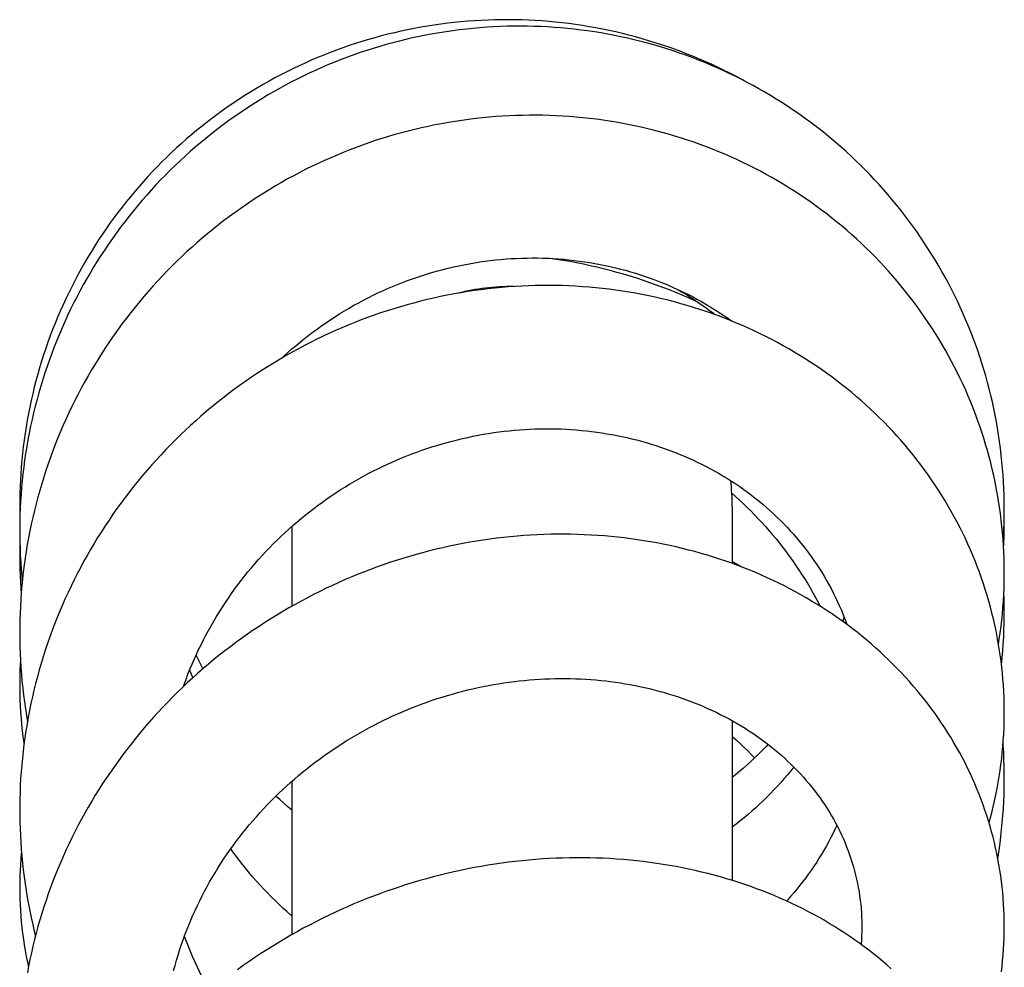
# Model space of a CAD drawing. Header units: millimetres. Extents: x 259 to 1803, y -542 to 1902.
# Tile 97 of 127: x 381 to 419, y 1865 to 1902. Entities that reach past the tile are written whole.
import ezdxf

# ---------------------------------------------------------------- set-up
doc = ezdxf.new("R2010")
doc.units = ezdxf.units.MM
doc.header["$LTSCALE"] = 30.734
doc.layers.get('0').update_dxf_attribs({"linetype": 'CONTINUOUS'})

msp = doc.modelspace()

# ---------------------------------------------------------------- linework, layer by layer
at = {"color": 7, "linetype": 'CONTINUOUS'}
for p, q in [((408.186, 1883.048), (408.186, 1880.865)), ((391.186, 1882.292), (391.186, 1879.209)), ((412.502, 1878.79), (412.446, 1878.626)), ((408.186, 1874.795), (408.186, 1868.628)), ((391.186, 1872.452), (391.186, 1866.534))]:
    msp.add_line(p, q, dxfattribs=at)
for points in [[(408.652, 1899.492), (408.581, 1899.532), (408.349, 1899.656), (408.115, 1899.777), (407.88, 1899.895), (407.644, 1900.009), (407.406, 1900.12), (407.167, 1900.228), (406.927, 1900.332), (406.686, 1900.433), (406.443, 1900.53), (406.199, 1900.624), (405.954, 1900.715), (405.707, 1900.803), (405.459, 1900.887), (405.209, 1900.968), (404.958, 1901.045), (404.706, 1901.119), (404.453, 1901.19), (404.199, 1901.257), (403.944, 1901.321), (403.688, 1901.381), (403.432, 1901.437), (403.175, 1901.49), (402.917, 1901.54), (402.659, 1901.586), (402.401, 1901.628), (402.142, 1901.667), (401.883, 1901.702), (401.624, 1901.733), (401.365, 1901.761), (401.105, 1901.785), (400.846, 1901.806), (400.586, 1901.823), (400.326, 1901.836), (400.065, 1901.846), (399.805, 1901.853), (399.544, 1901.855), (399.282, 1901.855), (399.021, 1901.85), (398.76, 1901.842), (398.498, 1901.83), (398.237, 1901.815), (397.976, 1901.796), (397.716, 1901.774), (397.455, 1901.748), (397.196, 1901.718), (396.936, 1901.685), (396.678, 1901.648), (396.42, 1901.608), (396.163, 1901.564), (395.907, 1901.517), (395.652, 1901.466), (395.398, 1901.412), (395.145, 1901.354), (394.893, 1901.293), (394.642, 1901.229), (394.392, 1901.16), (394.142, 1901.089), (393.894, 1901.014), (393.646, 1900.935), (393.399, 1900.853), (393.153, 1900.767), (392.908, 1900.678), (392.664, 1900.586), (392.422, 1900.49), (392.181, 1900.391), (391.941, 1900.288), (391.703, 1900.183), (391.466, 1900.074), (391.231, 1899.961), (390.997, 1899.846), (390.766, 1899.727), (390.536, 1899.606), (390.308, 1899.481), (390.083, 1899.354), (389.859, 1899.223), (389.637, 1899.089), (389.417, 1898.953), (389.2, 1898.813), (388.984, 1898.67), (388.77, 1898.525), (388.557, 1898.376), (388.347, 1898.224), (388.139, 1898.069), (387.932, 1897.911), (387.728, 1897.75), (387.526, 1897.586), (387.326, 1897.419), (387.128, 1897.25), (386.933, 1897.078), (386.74, 1896.903), (386.55, 1896.725), (386.362, 1896.545), (386.177, 1896.363), (385.994, 1896.178), (385.814, 1895.991), (385.637, 1895.801), (385.463, 1895.609), (385.292, 1895.416), (385.124, 1895.22), (384.958, 1895.021), (384.795, 1894.821), (384.635, 1894.618), (384.478, 1894.412), (384.323, 1894.205), (384.171, 1893.995), (384.022, 1893.782), (383.875, 1893.568), (383.732, 1893.351), (383.591, 1893.132), (383.454, 1892.911), (383.319, 1892.688), (383.188, 1892.463), (383.059, 1892.237), (382.934, 1892.009), (382.812, 1891.779), (382.694, 1891.548), (382.578, 1891.315), (382.466, 1891.081), (382.358, 1890.845), (382.252, 1890.609), (382.15, 1890.371), (382.052, 1890.131), (381.957, 1889.891), (381.865, 1889.649), (381.776, 1889.406), (381.691, 1889.161), (381.609, 1888.915), (381.53, 1888.668), (381.455, 1888.419), (381.383, 1888.169), (381.315, 1887.918), (381.25, 1887.666), (381.188, 1887.413), (381.13, 1887.159), (381.076, 1886.904), (381.025, 1886.649), (380.977, 1886.392), (380.933, 1886.136), (380.893, 1885.878), (380.856, 1885.621), (380.823, 1885.363), (380.793, 1885.105), (380.767, 1884.847), (380.745, 1884.588), (380.726, 1884.33), (380.712, 1884.089)], [(418.686, 1882.972), (418.684, 1883.24), (418.678, 1883.499), (418.669, 1883.758), (418.656, 1884.016), (418.64, 1884.275), (418.62, 1884.534), (418.596, 1884.793), (418.569, 1885.051), (418.539, 1885.31), (418.504, 1885.567), (418.466, 1885.825), (418.425, 1886.081), (418.38, 1886.337), (418.331, 1886.592), (418.279, 1886.847), (418.224, 1887.1), (418.165, 1887.353), (418.102, 1887.604), (418.037, 1887.854), (417.967, 1888.103), (417.895, 1888.35), (417.819, 1888.596), (417.74, 1888.841), (417.658, 1889.084), (417.572, 1889.326), (417.482, 1889.567), (417.39, 1889.807), (417.294, 1890.045), (417.194, 1890.283), (417.091, 1890.52), (416.985, 1890.755), (416.875, 1890.989), (416.762, 1891.222), (416.645, 1891.454), (416.526, 1891.684), (416.402, 1891.912), (416.276, 1892.139), (416.147, 1892.364), (416.014, 1892.588), (415.878, 1892.809), (415.74, 1893.029), (415.598, 1893.246), (415.453, 1893.462), (415.306, 1893.675), (415.156, 1893.886), (415.002, 1894.095), (414.847, 1894.301), (414.688, 1894.505), (414.527, 1894.706), (414.363, 1894.905), (414.197, 1895.102), (414.028, 1895.296), (413.856, 1895.487), (413.682, 1895.677), (413.505, 1895.863), (413.326, 1896.047), (413.144, 1896.229), (412.959, 1896.409), (412.771, 1896.586), (412.58, 1896.761), (412.387, 1896.934), (412.191, 1897.104), (411.993, 1897.271), (411.792, 1897.436), (411.589, 1897.598), (411.383, 1897.758), (411.175, 1897.914), (410.965, 1898.068), (410.753, 1898.219), (410.539, 1898.366), (410.323, 1898.511), (410.105, 1898.653), (409.885, 1898.791), (409.663, 1898.927), (409.44, 1899.059), (409.215, 1899.188), (408.988, 1899.314), (408.761, 1899.436), (408.531, 1899.555), (408.301, 1899.671), (408.069, 1899.783), (407.835, 1899.892), (407.6, 1899.998), (407.364, 1900.101), (407.126, 1900.201), (406.886, 1900.297), (406.644, 1900.39), (406.4, 1900.48), (406.155, 1900.567), (405.909, 1900.65), (405.661, 1900.73), (405.411, 1900.807), (405.161, 1900.88), (404.909, 1900.95), (404.656, 1901.017), (404.403, 1901.08), (404.148, 1901.139), (403.892, 1901.195), (403.636, 1901.248), (403.379, 1901.297), (403.122, 1901.342), (402.864, 1901.384), (402.606, 1901.422), (402.348, 1901.456), (402.089, 1901.487), (401.831, 1901.515), (401.572, 1901.538), (401.313, 1901.558), (401.054, 1901.575), (400.794, 1901.588), (400.535, 1901.597), (400.275, 1901.603), (400.015, 1901.605), (399.755, 1901.604), (399.494, 1901.599), (399.233, 1901.59), (398.972, 1901.578), (398.711, 1901.562), (398.45, 1901.543), (398.188, 1901.52), (397.927, 1901.493), (397.666, 1901.463), (397.405, 1901.429), (397.144, 1901.391), (396.884, 1901.35), (396.625, 1901.305), (396.366, 1901.257), (396.108, 1901.205), (395.851, 1901.15), (395.594, 1901.091), (395.339, 1901.029), (395.084, 1900.963), (394.831, 1900.894), (394.579, 1900.822), (394.328, 1900.746), (394.079, 1900.667), (393.831, 1900.584), (393.584, 1900.498), (393.338, 1900.409), (393.094, 1900.316), (392.851, 1900.22), (392.609, 1900.12), (392.368, 1900.017), (392.128, 1899.911), (391.889, 1899.801), (391.651, 1899.688), (391.415, 1899.571), (391.18, 1899.451), (390.946, 1899.327), (390.714, 1899.201), (390.483, 1899.071), (390.254, 1898.938), (390.027, 1898.801), (389.802, 1898.662), (389.578, 1898.519), (389.357, 1898.374), (389.137, 1898.225), (388.92, 1898.074), (388.705, 1897.919), (388.492, 1897.762), (388.281, 1897.602), (388.073, 1897.44), (387.867, 1897.275), (387.664, 1897.107), (387.463, 1896.936), (387.265, 1896.763), (387.069, 1896.587), (386.875, 1896.408), (386.684, 1896.227), (386.495, 1896.043), (386.309, 1895.856), (386.125, 1895.667), (385.943, 1895.475), (385.764, 1895.28), (385.587, 1895.083), (385.413, 1894.883), (385.242, 1894.68), (385.073, 1894.475), (384.906, 1894.268), (384.743, 1894.058), (384.582, 1893.846), (384.424, 1893.631), (384.269, 1893.415), (384.116, 1893.196), (383.967, 1892.975), (383.821, 1892.753), (383.678, 1892.528), (383.538, 1892.302), (383.402, 1892.074), (383.268, 1891.845), (383.138, 1891.614), (383.011, 1891.382), (382.888, 1891.148), (382.768, 1890.912), (382.651, 1890.676), (382.537, 1890.438), (382.427, 1890.198), (382.32, 1889.956), (382.216, 1889.713)], [(418.686, 1880.51), (418.685, 1880.556), (418.683, 1880.804), (418.677, 1881.052), (418.667, 1881.3), (418.654, 1881.549), (418.638, 1881.797), (418.617, 1882.045), (418.594, 1882.293), (418.566, 1882.541), (418.535, 1882.788), (418.501, 1883.035), (418.463, 1883.281), (418.422, 1883.527), (418.377, 1883.772), (418.328, 1884.017), (418.276, 1884.26), (418.221, 1884.503), (418.162, 1884.744), (418.1, 1884.985), (418.034, 1885.224), (417.965, 1885.462), (417.893, 1885.699), (417.818, 1885.934), (417.739, 1886.169), (417.657, 1886.402), (417.571, 1886.633), (417.482, 1886.864), (417.39, 1887.093), (417.295, 1887.321), (417.196, 1887.548), (417.093, 1887.774), (416.988, 1887.999), (416.879, 1888.222), (416.766, 1888.445), (416.651, 1888.666), (416.532, 1888.885), (416.41, 1889.103), (416.284, 1889.32), (416.156, 1889.534), (416.024, 1889.747), (415.889, 1889.958), (415.752, 1890.168), (415.611, 1890.375), (415.467, 1890.58), (415.321, 1890.784), (415.172, 1890.985), (415.02, 1891.183), (414.865, 1891.38), (414.707, 1891.574), (414.547, 1891.766), (414.385, 1891.955), (414.22, 1892.142), (414.052, 1892.326), (413.882, 1892.508), (413.709, 1892.687), (413.534, 1892.864), (413.355, 1893.039), (413.174, 1893.212), (412.99, 1893.382), (412.804, 1893.551), (412.615, 1893.716), (412.423, 1893.88), (412.228, 1894.041), (412.031, 1894.199), (411.832, 1894.355), (411.63, 1894.508), (411.426, 1894.658), (411.219, 1894.806), (411.01, 1894.951), (410.799, 1895.093), (410.587, 1895.232), (410.372, 1895.369), (410.155, 1895.502), (409.936, 1895.632), (409.716, 1895.759), (409.493, 1895.883), (409.27, 1896.004), (409.044, 1896.122), (408.818, 1896.236), (408.59, 1896.347), (408.36, 1896.455), (408.129, 1896.56), (407.896, 1896.662), (407.662, 1896.76), (407.425, 1896.855), (407.188, 1896.947), (406.949, 1897.036), (406.708, 1897.122), (406.465, 1897.205), (406.221, 1897.284), (405.976, 1897.36), (405.729, 1897.433), (405.481, 1897.502), (405.231, 1897.568), (404.98, 1897.631), (404.728, 1897.691), (404.475, 1897.747), (404.221, 1897.799), (403.967, 1897.849), (403.711, 1897.894), (403.455, 1897.936), (403.198, 1897.975), (402.941, 1898.01), (402.683, 1898.042), (402.425, 1898.07), (402.166, 1898.094), (401.908, 1898.115), (401.649, 1898.133), (401.391, 1898.147), (401.132, 1898.157), (400.874, 1898.164), (400.615, 1898.167), (400.356, 1898.167), (400.097, 1898.163), (399.837, 1898.156), (399.577, 1898.145), (399.317, 1898.131), (399.056, 1898.113), (398.795, 1898.091), (398.534, 1898.066), (398.272, 1898.038), (398.011, 1898.005), (397.75, 1897.97), (397.49, 1897.93), (397.229, 1897.887), (396.969, 1897.841), (396.71, 1897.791), (396.451, 1897.737), (396.193, 1897.68), (395.935, 1897.62), (395.678, 1897.556), (395.423, 1897.489), (395.168, 1897.418), (394.914, 1897.344), (394.662, 1897.266), (394.411, 1897.186), (394.162, 1897.102), (393.913, 1897.014), (393.666, 1896.924), (393.421, 1896.83), (393.176, 1896.733), (392.933, 1896.632), (392.691, 1896.528), (392.45, 1896.421), (392.21, 1896.31), (391.971, 1896.196), (391.733, 1896.079), (391.496, 1895.958), (391.261, 1895.833), (391.027, 1895.706), (390.794, 1895.575), (390.563, 1895.441), (390.334, 1895.304), (390.106, 1895.164), (389.881, 1895.021), (389.657, 1894.875), (389.435, 1894.725), (389.215, 1894.573), (388.997, 1894.418), (388.781, 1894.26), (388.567, 1894.099), (388.356, 1893.936), (388.147, 1893.769), (387.941, 1893.601), (387.737, 1893.429), (387.536, 1893.256), (387.337, 1893.08), (387.141, 1892.901), (386.947, 1892.72), (386.756, 1892.536), (386.567, 1892.349), (386.38, 1892.16), (386.196, 1891.968), (386.014, 1891.774), (385.834, 1891.576), (385.657, 1891.376), (385.481, 1891.174), (385.309, 1890.968), (385.139, 1890.761), (384.972, 1890.551), (384.807, 1890.338), (384.646, 1890.124), (384.487, 1889.907), (384.331, 1889.688), (384.178, 1889.467), (384.028, 1889.244), (383.88, 1889.019), (383.736, 1888.792), (383.596, 1888.564), (383.458, 1888.334), (383.323, 1888.102), (383.192, 1887.869), (383.064, 1887.634), (382.939, 1887.398), (382.818, 1887.161), (382.7, 1886.923), (382.586, 1886.683), (382.474, 1886.442), (382.366, 1886.199)], [(390.806, 1888.794), (390.885, 1888.867), (391.039, 1889.007), (391.195, 1889.145), (391.354, 1889.28), (391.515, 1889.413), (391.677, 1889.545), (391.842, 1889.674), (392.009, 1889.8), (392.178, 1889.925), (392.348, 1890.047), (392.521, 1890.166), (392.694, 1890.283), (392.87, 1890.397), (393.047, 1890.509), (393.225, 1890.618), (393.405, 1890.725), (393.587, 1890.829), (393.769, 1890.93), (393.953, 1891.028), (394.137, 1891.123), (394.323, 1891.216), (394.51, 1891.306), (394.697, 1891.392), (394.885, 1891.476), (395.075, 1891.557), (395.265, 1891.636), (395.456, 1891.711), (395.649, 1891.784), (395.842, 1891.854), (396.037, 1891.921), (396.233, 1891.985), (396.43, 1892.046), (396.628, 1892.105), (396.827, 1892.161), (397.026, 1892.214), (397.227, 1892.264), (397.428, 1892.311), (397.629, 1892.355), (397.831, 1892.396), (398.034, 1892.435), (398.237, 1892.47), (398.44, 1892.502), (398.643, 1892.531), (398.847, 1892.557), (399.05, 1892.58), (399.254, 1892.601), (399.457, 1892.618), (399.66, 1892.632), (399.863, 1892.643), (400.065, 1892.651), (400.267, 1892.656), (400.469, 1892.658), (400.671, 1892.657), (400.873, 1892.653), (401.075, 1892.645), (401.277, 1892.635), (401.479, 1892.622), (401.68, 1892.606), (401.882, 1892.587), (402.083, 1892.565), (402.284, 1892.54), (402.485, 1892.512), (402.685, 1892.48), (402.884, 1892.446), (403.083, 1892.409), (403.281, 1892.369), (403.478, 1892.326), (403.675, 1892.28), (403.87, 1892.231), (404.064, 1892.18), (404.257, 1892.125), (404.449, 1892.068), (404.639, 1892.008), (404.828, 1891.945), (405.016, 1891.879), (405.202, 1891.811), (405.387, 1891.74), (405.57, 1891.666), (405.752, 1891.59), (405.934, 1891.51), (406.113, 1891.428), (406.292, 1891.343), (406.47, 1891.255), (406.646, 1891.164), (406.821, 1891.07), (406.994, 1890.974), (407.166, 1890.875), (407.337, 1890.774), (407.505, 1890.67), (407.672, 1890.563), (407.837, 1890.454), (408, 1890.342), (408.162, 1890.228), (408.172, 1890.22)], [(406.844, 1890.958), (406.737, 1891.008), (406.495, 1891.117), (406.251, 1891.222), (406.005, 1891.324), (405.758, 1891.424), (405.509, 1891.52), (405.259, 1891.613), (405.008, 1891.702), (404.755, 1891.789), (404.501, 1891.872), (404.247, 1891.951), (403.991, 1892.028), (403.734, 1892.101), (403.477, 1892.17), (403.219, 1892.236), (402.96, 1892.299), (402.701, 1892.358), (402.441, 1892.414), (402.181, 1892.466), (401.921, 1892.515), (401.66, 1892.56), (401.4, 1892.602), (401.139, 1892.64), (401.109, 1892.644)], [(418.686, 1875.113), (418.685, 1875.221), (418.682, 1875.456), (418.675, 1875.69), (418.664, 1875.925), (418.65, 1876.16), (418.633, 1876.395), (418.612, 1876.63), (418.587, 1876.864), (418.559, 1877.098), (418.528, 1877.332), (418.493, 1877.565), (418.454, 1877.798), (418.412, 1878.03), (418.367, 1878.262), (418.318, 1878.493), (418.265, 1878.722), (418.21, 1878.951), (418.151, 1879.179), (418.088, 1879.406), (418.022, 1879.632), (417.953, 1879.856), (417.881, 1880.079), (417.805, 1880.301), (417.726, 1880.522), (417.644, 1880.742), (417.559, 1880.96), (417.47, 1881.177), (417.378, 1881.393), (417.282, 1881.608), (417.183, 1881.822), (417.081, 1882.035), (416.976, 1882.246), (416.867, 1882.457), (416.754, 1882.666), (416.639, 1882.874), (416.52, 1883.081), (416.398, 1883.286), (416.273, 1883.49), (416.145, 1883.692), (416.013, 1883.892), (415.879, 1884.091), (415.742, 1884.288), (415.601, 1884.482), (415.458, 1884.675), (415.312, 1884.866), (415.163, 1885.055), (415.011, 1885.242), (414.857, 1885.426), (414.699, 1885.608), (414.54, 1885.788), (414.378, 1885.965), (414.213, 1886.14), (414.045, 1886.313), (413.875, 1886.483), (413.703, 1886.651), (413.527, 1886.817), (413.349, 1886.981), (413.168, 1887.142), (412.985, 1887.302), (412.798, 1887.459), (412.609, 1887.613), (412.417, 1887.766), (412.223, 1887.916), (412.026, 1888.063), (411.826, 1888.208), (411.625, 1888.351), (411.42, 1888.49), (411.214, 1888.628), (411.005, 1888.762), (410.794, 1888.894), (410.581, 1889.022), (410.366, 1889.148), (410.149, 1889.271), (409.93, 1889.391), (409.71, 1889.508), (409.488, 1889.622), (409.264, 1889.733), (409.038, 1889.841), (408.811, 1889.946), (408.583, 1890.047), (408.353, 1890.146), (408.121, 1890.241), (407.887, 1890.333), (407.652, 1890.423), (407.415, 1890.509), (407.177, 1890.592), (406.937, 1890.671), (406.696, 1890.748), (406.452, 1890.821), (406.208, 1890.892), (405.962, 1890.959), (405.714, 1891.023), (405.465, 1891.083), (405.215, 1891.141), (404.964, 1891.195), (404.711, 1891.245), (404.458, 1891.293), (404.203, 1891.337), (403.948, 1891.377), (403.691, 1891.414), (403.434, 1891.448), (403.177, 1891.479), (402.919, 1891.506), (402.66, 1891.529), (402.401, 1891.549), (402.142, 1891.565), (401.883, 1891.579), (401.624, 1891.588), (401.364, 1891.594), (401.105, 1891.597), (400.845, 1891.596), (400.585, 1891.592), (400.325, 1891.584), (400.065, 1891.573), (399.804, 1891.558), (399.543, 1891.54), (399.282, 1891.518), (399.02, 1891.493), (398.759, 1891.464), (398.497, 1891.432), (398.235, 1891.396), (397.973, 1891.357), (397.711, 1891.314), (397.45, 1891.268), (397.188, 1891.218), (396.928, 1891.165), (396.668, 1891.108), (396.408, 1891.048), (396.15, 1890.985), (395.892, 1890.918), (395.635, 1890.847), (395.378, 1890.774), (395.123, 1890.697), (394.869, 1890.617), (394.616, 1890.533), (394.364, 1890.446), (394.114, 1890.356), (393.864, 1890.263), (393.616, 1890.166), (393.369, 1890.067), (393.124, 1889.964), (392.879, 1889.857), (392.636, 1889.748), (392.395, 1889.635), (392.154, 1889.519), (391.915, 1889.399), (391.677, 1889.277), (391.44, 1889.151), (391.204, 1889.022), (390.97, 1888.889), (390.737, 1888.754), (390.506, 1888.615), (390.276, 1888.473), (390.049, 1888.328), (389.823, 1888.181), (389.599, 1888.03), (389.377, 1887.876), (389.157, 1887.72), (388.939, 1887.561), (388.723, 1887.399), (388.51, 1887.234), (388.299, 1887.067), (388.091, 1886.897), (387.885, 1886.725), (387.681, 1886.55), (387.48, 1886.373), (387.282, 1886.194), (387.086, 1886.012), (386.892, 1885.827), (386.701, 1885.641), (386.513, 1885.451), (386.327, 1885.259), (386.143, 1885.064), (385.961, 1884.867), (385.782, 1884.667), (385.605, 1884.464), (385.43, 1884.259), (385.259, 1884.052), (385.089, 1883.842), (384.923, 1883.63), (384.759, 1883.416), (384.598, 1883.2), (384.44, 1882.981), (384.285, 1882.761), (384.133, 1882.538), (383.984, 1882.314), (383.837, 1882.088), (383.694, 1881.861), (383.555, 1881.631), (383.418, 1881.401), (383.285, 1881.168), (383.154, 1880.935), (383.028, 1880.7), (382.904, 1880.463), (382.784, 1880.226), (382.667, 1879.987), (382.553, 1879.747), (382.443, 1879.506), (382.336, 1879.263)], [(406.082, 1891.442), (406.258, 1891.337), (406.434, 1891.228), (406.608, 1891.116), (406.781, 1891.002), (406.952, 1890.885), (407.122, 1890.766), (407.29, 1890.644), (407.456, 1890.52), (407.52, 1890.471)], [(382.216, 1889.713), (382.115, 1889.469), (382.017, 1889.222), (381.923, 1888.974), (381.832, 1888.725), (381.744, 1888.474), (381.66, 1888.221), (381.579, 1887.967), (381.501, 1887.712), (381.427, 1887.455), (381.356, 1887.198), (381.288, 1886.94), (381.225, 1886.68), (381.164, 1886.42), (381.107, 1886.159), (381.054, 1885.898), (381.004, 1885.636), (380.958, 1885.373), (380.916, 1885.11), (380.877, 1884.847), (380.842, 1884.584), (380.81, 1884.321), (380.782, 1884.057), (380.757, 1883.794), (380.737, 1883.53), (380.719, 1883.266), (380.706, 1883.002), (380.696, 1882.738), (380.689, 1882.474), (380.686, 1882.209), (380.686, 1882.128)], [(382.366, 1886.199), (382.261, 1885.954), (382.159, 1885.709), (382.061, 1885.461), (381.965, 1885.212), (381.873, 1884.961), (381.784, 1884.709), (381.698, 1884.455), (381.616, 1884.2), (381.537, 1883.943), (381.461, 1883.685), (381.389, 1883.427), (381.32, 1883.167), (381.255, 1882.906), (381.193, 1882.645), (381.134, 1882.382), (381.079, 1882.12), (381.028, 1881.856), (380.98, 1881.592), (380.936, 1881.328), (380.896, 1881.063), (380.859, 1880.798), (380.825, 1880.533), (380.795, 1880.268), (380.769, 1880.003), (380.747, 1879.738), (380.728, 1879.473), (380.712, 1879.207), (380.7, 1878.942), (380.692, 1878.677), (380.687, 1878.411), (380.686, 1878.191)], [(387.004, 1876.113), (387.033, 1876.195), (387.105, 1876.391), (387.18, 1876.586), (387.257, 1876.78), (387.337, 1876.972), (387.42, 1877.162), (387.505, 1877.352), (387.593, 1877.54), (387.684, 1877.726), (387.777, 1877.912), (387.873, 1878.097), (387.972, 1878.28), (388.074, 1878.462), (388.179, 1878.643), (388.286, 1878.823), (388.395, 1879.002), (388.508, 1879.179), (388.623, 1879.354), (388.74, 1879.528), (388.86, 1879.701), (388.982, 1879.871), (389.107, 1880.04), (389.234, 1880.207), (389.363, 1880.372), (389.494, 1880.535), (389.628, 1880.697), (389.764, 1880.856), (389.901, 1881.013), (390.041, 1881.168), (390.183, 1881.321), (390.326, 1881.472), (390.472, 1881.62), (390.619, 1881.766), (390.768, 1881.91), (390.919, 1882.051), (391.072, 1882.191), (391.227, 1882.329), (391.384, 1882.464), (391.543, 1882.598), (391.704, 1882.73), (391.868, 1882.859), (392.033, 1882.987), (392.2, 1883.112), (392.368, 1883.235), (392.539, 1883.356), (392.711, 1883.474), (392.884, 1883.59), (393.059, 1883.704), (393.236, 1883.815), (393.414, 1883.923), (393.593, 1884.029), (393.773, 1884.132), (393.954, 1884.233), (394.137, 1884.331), (394.32, 1884.427), (394.504, 1884.519), (394.689, 1884.609), (394.875, 1884.696), (395.062, 1884.781), (395.25, 1884.863), (395.438, 1884.942), (395.628, 1885.019), (395.819, 1885.093), (396.011, 1885.164), (396.204, 1885.233), (396.398, 1885.3), (396.593, 1885.363), (396.789, 1885.424), (396.985, 1885.483), (397.183, 1885.538), (397.381, 1885.591), (397.579, 1885.641), (397.779, 1885.689), (397.978, 1885.733), (398.178, 1885.775), (398.378, 1885.814), (398.578, 1885.85), (398.779, 1885.884), (398.979, 1885.914), (399.18, 1885.942), (399.38, 1885.967), (399.58, 1885.989), (399.78, 1886.008), (399.979, 1886.025), (400.179, 1886.038), (400.378, 1886.049), (400.577, 1886.057), (400.776, 1886.062), (400.975, 1886.064), (401.174, 1886.064), (401.373, 1886.061), (401.571, 1886.055), (401.77, 1886.046), (401.969, 1886.034), (402.167, 1886.02), (402.365, 1886.002), (402.562, 1885.982), (402.759, 1885.96), (402.956, 1885.934), (403.151, 1885.906), (403.346, 1885.874), (403.54, 1885.841), (403.733, 1885.804), (403.925, 1885.765), (404.116, 1885.723), (404.306, 1885.678), (404.495, 1885.631), (404.682, 1885.581), (404.868, 1885.528), (405.053, 1885.473), (405.236, 1885.416), (405.418, 1885.356), (405.599, 1885.293), (405.779, 1885.227), (405.957, 1885.159), (406.135, 1885.088), (406.311, 1885.015), (406.487, 1884.939), (406.661, 1884.86), (406.833, 1884.779), (407.005, 1884.695), (407.175, 1884.608), (407.343, 1884.519), (407.51, 1884.428), (407.675, 1884.334), (407.838, 1884.237), (408, 1884.139), (408.16, 1884.038), (408.318, 1883.934), (408.473, 1883.829), (408.627, 1883.721), (408.779, 1883.611), (408.928, 1883.499), (409.075, 1883.385), (409.22, 1883.269), (409.363, 1883.151), (409.504, 1883.03), (409.642, 1882.908), (409.778, 1882.784), (409.912, 1882.657), (410.044, 1882.529), (410.174, 1882.398), (410.301, 1882.265), (410.426, 1882.13), (410.549, 1881.994), (410.669, 1881.855), (410.787, 1881.714), (410.903, 1881.571), (411.016, 1881.427), (411.127, 1881.281), (411.235, 1881.133), (411.34, 1880.983), (411.443, 1880.832), (411.543, 1880.679), (411.64, 1880.524), (411.735, 1880.368), (411.826, 1880.211), (411.915, 1880.053), (412.001, 1879.893), (412.084, 1879.733), (412.164, 1879.571), (412.241, 1879.409), (412.315, 1879.245), (412.386, 1879.081), (412.454, 1878.915), (412.519, 1878.748), (412.581, 1878.58), (412.605, 1878.51)], [(380.712, 1884.089), (380.701, 1883.851), (380.692, 1883.593), (380.687, 1883.334), (380.686, 1883.105)], [(408.169, 1883.579), (408.299, 1883.464), (408.453, 1883.323), (408.605, 1883.181), (408.755, 1883.037), (408.902, 1882.89), (409.048, 1882.742), (409.191, 1882.592), (409.332, 1882.44), (409.471, 1882.286), (409.608, 1882.129), (409.743, 1881.971), (409.876, 1881.81), (410.007, 1881.648), (410.136, 1881.483), (410.262, 1881.317), (410.387, 1881.148), (410.509, 1880.977), (410.629, 1880.805), (410.746, 1880.631), (410.861, 1880.455), (410.974, 1880.278), (411.084, 1880.099), (411.191, 1879.918), (411.296, 1879.736), (411.398, 1879.553), (411.497, 1879.368), (411.579, 1879.212)], [(380.686, 1883.105), (380.688, 1882.83), (380.693, 1882.617)], [(418.643, 1881.72), (418.656, 1881.923), (418.669, 1882.18), (418.678, 1882.437), (418.683, 1882.695), (418.686, 1882.972)], [(418.686, 1882.464), (418.685, 1882.658), (418.684, 1882.715)], [(418.659, 1881.457), (418.669, 1881.65), (418.678, 1881.914), (418.683, 1882.178), (418.686, 1882.464)], [(380.686, 1882.128), (380.687, 1881.961), (380.691, 1881.697), (380.698, 1881.432), (380.71, 1881.168), (380.724, 1880.903), (380.743, 1880.638), (380.765, 1880.374), (380.785, 1880.162)], [(418.686, 1866.865), (418.684, 1867.074), (418.679, 1867.291), (418.671, 1867.508), (418.659, 1867.724), (418.643, 1867.941), (418.625, 1868.158), (418.603, 1868.374), (418.577, 1868.59), (418.548, 1868.806), (418.516, 1869.021), (418.48, 1869.236), (418.441, 1869.45), (418.398, 1869.664), (418.352, 1869.877), (418.303, 1870.089), (418.25, 1870.3), (418.195, 1870.511), (418.136, 1870.72), (418.073, 1870.929), (418.008, 1871.136), (417.939, 1871.342), (417.867, 1871.548), (417.791, 1871.753), (417.712, 1871.957), (417.63, 1872.16), (417.545, 1872.362), (417.456, 1872.564), (417.364, 1872.764), (417.269, 1872.963), (417.17, 1873.162), (417.068, 1873.359), (416.963, 1873.554), (416.855, 1873.749), (416.744, 1873.942), (416.629, 1874.134), (416.511, 1874.324), (416.391, 1874.513), (416.267, 1874.7), (416.141, 1874.885), (416.012, 1875.068), (415.88, 1875.25), (415.744, 1875.43), (415.606, 1875.608), (415.465, 1875.784), (415.321, 1875.959), (415.174, 1876.132), (415.024, 1876.303), (414.872, 1876.473), (414.716, 1876.64), (414.557, 1876.806), (414.395, 1876.97), (414.231, 1877.132), (414.064, 1877.292), (413.893, 1877.45), (413.721, 1877.605), (413.545, 1877.759), (413.367, 1877.91), (413.186, 1878.059), (413.003, 1878.206), (412.818, 1878.35), (412.63, 1878.492), (412.44, 1878.631), (412.247, 1878.768), (412.052, 1878.903), (411.855, 1879.034), (411.656, 1879.164), (411.454, 1879.29), (411.25, 1879.415), (411.044, 1879.536), (410.836, 1879.655), (410.625, 1879.772), (410.412, 1879.885), (410.197, 1879.996), (409.98, 1880.105), (409.76, 1880.21), (409.539, 1880.313), (409.315, 1880.413), (409.09, 1880.511), (408.862, 1880.605), (408.633, 1880.697), (408.402, 1880.785), (408.17, 1880.871), (407.935, 1880.953), (407.7, 1881.033), (407.463, 1881.109), (407.225, 1881.183), (406.985, 1881.253), (406.744, 1881.32), (406.503, 1881.384), (406.26, 1881.445), (406.016, 1881.502), (405.771, 1881.557), (405.524, 1881.608), (405.276, 1881.657), (405.027, 1881.702), (404.777, 1881.743), (404.525, 1881.782), (404.272, 1881.818), (404.018, 1881.85), (403.763, 1881.879), (403.507, 1881.905), (403.25, 1881.927), (402.993, 1881.947), (402.735, 1881.963), (402.477, 1881.975), (402.218, 1881.984), (401.959, 1881.99), (401.699, 1881.993), (401.44, 1881.993), (401.18, 1881.989), (400.92, 1881.981), (400.66, 1881.971), (400.4, 1881.957), (400.139, 1881.94), (399.879, 1881.919), (399.618, 1881.895), (399.358, 1881.868), (399.097, 1881.837), (398.836, 1881.803), (398.575, 1881.766), (398.314, 1881.725), (398.054, 1881.681), (397.793, 1881.634), (397.533, 1881.583), (397.273, 1881.529), (397.013, 1881.472), (396.754, 1881.411), (396.496, 1881.347), (396.238, 1881.28), (395.981, 1881.21), (395.725, 1881.136), (395.469, 1881.059), (395.215, 1880.98), (394.962, 1880.896), (394.71, 1880.81), (394.459, 1880.721), (394.226, 1880.635)], [(380.693, 1881.61), (380.688, 1881.366), (380.686, 1881.101)], [(380.686, 1881.101), (380.687, 1880.889), (380.692, 1880.64), (380.7, 1880.392), (380.712, 1880.143), (380.728, 1879.893), (380.743, 1879.689)], [(394.226, 1880.635), (393.995, 1880.546), (393.747, 1880.448), (393.499, 1880.346), (393.252, 1880.24), (393.006, 1880.132), (392.76, 1880.02), (392.516, 1879.905), (392.273, 1879.787), (392.031, 1879.665), (391.791, 1879.54), (391.552, 1879.413), (391.314, 1879.282), (391.078, 1879.148), (390.843, 1879.011), (390.611, 1878.872), (390.379, 1878.729), (390.15, 1878.583), (389.923, 1878.435), (389.697, 1878.283), (389.474, 1878.129), (389.252, 1877.973), (389.033, 1877.813), (388.817, 1877.652), (388.602, 1877.487), (388.39, 1877.32), (388.18, 1877.151), (387.973, 1876.979), (387.768, 1876.805), (387.566, 1876.628), (387.366, 1876.449), (387.168, 1876.267), (386.972, 1876.082), (386.779, 1875.896), (386.589, 1875.707), (386.401, 1875.515), (386.215, 1875.321), (386.031, 1875.124), (385.85, 1874.925), (385.671, 1874.723), (385.495, 1874.519), (385.321, 1874.313), (385.15, 1874.104), (384.982, 1873.894), (384.817, 1873.681), (384.655, 1873.467), (384.495, 1873.25), (384.339, 1873.032), (384.185, 1872.812), (384.035, 1872.591), (383.888, 1872.367), (383.744, 1872.143), (383.603, 1871.916), (383.465, 1871.689), (383.331, 1871.46), (383.2, 1871.23), (383.072, 1870.998), (382.948, 1870.766), (382.826, 1870.532), (382.709, 1870.296), (382.594, 1870.06), (382.482, 1869.821), (382.374, 1869.581), (382.268, 1869.34), (382.166, 1869.097), (382.067, 1868.852), (381.971, 1868.606), (381.878, 1868.358), (381.789, 1868.11), (381.703, 1867.86), (381.62, 1867.609), (381.541, 1867.357), (381.465, 1867.105), (381.392, 1866.851), (381.323, 1866.597), (381.258, 1866.342), (381.196, 1866.087), (381.138, 1865.831), (381.083, 1865.574), (381.032, 1865.318), (380.984, 1865.061)], [(408.546, 1880.73), (408.454, 1880.785), (408.22, 1880.92), (408.186, 1880.939)], [(418.463, 1877.748), (418.492, 1877.936), (418.528, 1878.182), (418.559, 1878.428), (418.587, 1878.674), (418.612, 1878.921), (418.633, 1879.167), (418.651, 1879.413), (418.665, 1879.659), (418.675, 1879.906), (418.682, 1880.152), (418.685, 1880.399), (418.686, 1880.51)], [(418.686, 1878.991), (418.685, 1879.212), (418.68, 1879.478), (418.671, 1879.744), (418.67, 1879.782)], [(382.336, 1879.263), (382.232, 1879.019), (382.131, 1878.773), (382.034, 1878.526), (381.939, 1878.276), (381.848, 1878.026), (381.76, 1877.773), (381.675, 1877.52), (381.594, 1877.265), (381.516, 1877.009), (381.441, 1876.752), (381.37, 1876.494), (381.302, 1876.235), (381.237, 1875.975), (381.177, 1875.714), (381.119, 1875.453), (381.065, 1875.191), (381.015, 1874.929), (380.968, 1874.666), (380.925, 1874.402), (380.885, 1874.139), (380.849, 1873.875), (380.817, 1873.611), (380.788, 1873.348), (380.763, 1873.084), (380.741, 1872.82), (380.723, 1872.557), (380.709, 1872.293), (380.698, 1872.029), (380.69, 1871.765), (380.686, 1871.501), (380.686, 1871.347)], [(418.579, 1876.938), (418.58, 1876.954), (418.606, 1877.221), (418.628, 1877.487), (418.647, 1877.754), (418.662, 1878.02), (418.673, 1878.287), (418.681, 1878.554), (418.685, 1878.82), (418.686, 1878.991)], [(380.686, 1878.191), (380.688, 1877.923), (380.693, 1877.656), (380.702, 1877.389), (380.715, 1877.121), (380.731, 1876.854), (380.751, 1876.587), (380.774, 1876.32), (380.801, 1876.053), (380.832, 1875.786), (380.866, 1875.52), (380.904, 1875.254), (380.945, 1874.989), (380.984, 1874.756)], [(387.762, 1876.799), (387.74, 1876.84), (387.647, 1877.019), (387.557, 1877.199), (387.495, 1877.329)], [(380.715, 1877.115), (380.707, 1876.981), (380.697, 1876.744), (380.69, 1876.508), (380.686, 1876.272), (380.686, 1876.159)], [(387.372, 1876.454), (387.371, 1876.457), (387.289, 1876.648), (387.246, 1876.751)], [(380.686, 1876.159), (380.686, 1876.074), (380.689, 1875.837), (380.696, 1875.6), (380.706, 1875.362), (380.72, 1875.125), (380.737, 1874.887), (380.758, 1874.649), (380.782, 1874.411), (380.81, 1874.174), (380.842, 1873.936), (380.85, 1873.88)], [(395.665, 1875.229), (395.842, 1875.3), (396.032, 1875.374), (396.223, 1875.446), (396.415, 1875.515), (396.608, 1875.582), (396.802, 1875.647), (396.997, 1875.709), (397.192, 1875.768), (397.389, 1875.825), (397.585, 1875.879), (397.782, 1875.931), (397.98, 1875.981), (398.178, 1876.027), (398.376, 1876.072), (398.575, 1876.113), (398.773, 1876.152), (398.972, 1876.188), (399.17, 1876.222), (399.369, 1876.253), (399.567, 1876.282), (399.766, 1876.307), (399.964, 1876.331), (400.162, 1876.351), (400.36, 1876.369), (400.558, 1876.385), (400.756, 1876.398), (400.954, 1876.408), (401.152, 1876.416), (401.35, 1876.421), (401.547, 1876.423), (401.745, 1876.423), (401.942, 1876.42), (402.138, 1876.415), (402.334, 1876.407), (402.529, 1876.397), (402.723, 1876.384), (402.917, 1876.369), (403.11, 1876.351), (403.301, 1876.33), (403.492, 1876.307), (403.682, 1876.282), (403.871, 1876.254), (404.059, 1876.223), (404.247, 1876.191), (404.433, 1876.155), (404.618, 1876.117), (404.803, 1876.077), (404.987, 1876.034), (405.169, 1875.989), (405.351, 1875.941), (405.532, 1875.891), (405.711, 1875.838), (405.89, 1875.783), (406.067, 1875.725), (406.242, 1875.666), (406.416, 1875.603), (406.589, 1875.539), (406.76, 1875.472), (406.929, 1875.404), (407.097, 1875.333), (407.263, 1875.259), (407.427, 1875.184), (407.59, 1875.106), (407.751, 1875.027), (407.91, 1874.945), (408.067, 1874.861), (408.223, 1874.774), (408.377, 1874.686), (408.53, 1874.595), (408.681, 1874.502), (408.83, 1874.407), (408.977, 1874.309), (409.123, 1874.21), (409.267, 1874.108), (409.408, 1874.004), (409.547, 1873.899), (409.685, 1873.791), (409.82, 1873.682), (409.952, 1873.571), (410.083, 1873.458), (410.211, 1873.343), (410.337, 1873.226), (410.461, 1873.108), (410.582, 1872.987), (410.701, 1872.865), (410.817, 1872.741), (410.931, 1872.616), (411.043, 1872.488), (411.153, 1872.359), (411.259, 1872.228), (411.364, 1872.095), (411.466, 1871.961), (411.565, 1871.824), (411.662, 1871.687), (411.756, 1871.547), (411.847, 1871.406), (411.935, 1871.264), (412.021, 1871.12), (412.104, 1870.976), (412.184, 1870.829), (412.261, 1870.682), (412.335, 1870.534), (412.406, 1870.385), (412.474, 1870.234), (412.539, 1870.083), (412.601, 1869.93), (412.66, 1869.777), (412.715, 1869.623), (412.768, 1869.467), (412.818, 1869.311), (412.865, 1869.153), (412.908, 1868.995), (412.949, 1868.836), (412.986, 1868.677), (413.02, 1868.516), (413.051, 1868.355), (413.079, 1868.194), (413.103, 1868.032), (413.125, 1867.869), (413.143, 1867.707), (413.158, 1867.544), (413.17, 1867.381), (413.178, 1867.218), (413.184, 1867.055), (413.186, 1866.892)], [(386.628, 1865.149), (386.681, 1865.348), (386.738, 1865.546), (386.797, 1865.743), (386.859, 1865.94), (386.924, 1866.136), (386.992, 1866.33), (387.063, 1866.524), (387.136, 1866.716), (387.212, 1866.908), (387.291, 1867.098), (387.373, 1867.287), (387.457, 1867.474), (387.544, 1867.66), (387.633, 1867.845), (387.726, 1868.028), (387.82, 1868.21), (387.917, 1868.39), (388.017, 1868.569), (388.119, 1868.746), (388.224, 1868.922), (388.332, 1869.097), (388.442, 1869.272), (388.555, 1869.445), (388.671, 1869.616), (388.789, 1869.786), (388.91, 1869.955), (389.033, 1870.122), (389.158, 1870.287), (389.286, 1870.451), (389.416, 1870.613), (389.548, 1870.773), (389.682, 1870.932), (389.819, 1871.089), (389.957, 1871.243), (390.098, 1871.396), (390.241, 1871.547), (390.385, 1871.696), (390.531, 1871.842), (390.679, 1871.987), (390.829, 1872.129), (390.981, 1872.269), (391.134, 1872.406), (391.288, 1872.542), (391.445, 1872.675), (391.603, 1872.807), (391.763, 1872.936), (391.926, 1873.064), (392.09, 1873.19), (392.256, 1873.313), (392.424, 1873.435), (392.594, 1873.555), (392.765, 1873.673), (392.938, 1873.788), (393.113, 1873.901), (393.289, 1874.012), (393.466, 1874.121), (393.645, 1874.227), (393.825, 1874.331), (394.006, 1874.433), (394.188, 1874.532), (394.371, 1874.628), (394.556, 1874.723), (394.741, 1874.814), (394.927, 1874.903), (395.114, 1874.99), (395.301, 1875.074), (395.489, 1875.155), (395.665, 1875.229)], [(418.096, 1870.854), (418.14, 1871.012), (418.2, 1871.243), (418.257, 1871.474), (418.31, 1871.706), (418.36, 1871.938), (418.406, 1872.171), (418.449, 1872.404), (418.488, 1872.637), (418.523, 1872.871), (418.555, 1873.104), (418.584, 1873.338), (418.609, 1873.571), (418.63, 1873.805), (418.648, 1874.039), (418.663, 1874.272), (418.674, 1874.506), (418.681, 1874.74), (418.685, 1874.974), (418.686, 1875.113)], [(408.186, 1874.185), (408.332, 1874.055), (408.486, 1873.914), (408.637, 1873.771), (408.787, 1873.627), (408.934, 1873.481), (409.051, 1873.361)], [(409.568, 1873.883), (409.493, 1873.803), (409.352, 1873.657), (409.208, 1873.513), (409.063, 1873.372), (408.916, 1873.234), (408.766, 1873.097), (408.615, 1872.963), (408.461, 1872.831), (408.306, 1872.701), (408.186, 1872.604)], [(418.686, 1872.601), (418.685, 1872.768), (418.681, 1873.032), (418.673, 1873.297), (418.662, 1873.562), (418.647, 1873.827), (418.64, 1873.932)], [(410.56, 1873.009), (410.444, 1872.864), (410.319, 1872.711), (410.191, 1872.561), (410.061, 1872.413), (409.929, 1872.266), (409.794, 1872.122), (409.657, 1871.98), (409.518, 1871.84), (409.378, 1871.702), (409.235, 1871.567), (409.09, 1871.434), (408.943, 1871.303), (408.794, 1871.174), (408.643, 1871.048), (408.49, 1870.924), (408.335, 1870.802), (408.186, 1870.689)], [(418.435, 1869.477), (418.445, 1869.538), (418.485, 1869.803), (418.521, 1870.069), (418.554, 1870.334), (418.583, 1870.6), (418.609, 1870.866), (418.631, 1871.133), (418.649, 1871.399), (418.663, 1871.665), (418.674, 1871.932), (418.682, 1872.198), (418.685, 1872.464), (418.686, 1872.602)], [(391.186, 1871.34), (391.032, 1871.472), (390.876, 1871.609), (390.723, 1871.749), (390.576, 1871.886)], [(380.686, 1871.347), (380.687, 1871.159), (380.691, 1870.893), (380.699, 1870.627), (380.711, 1870.361), (380.726, 1870.095), (380.745, 1869.829), (380.767, 1869.563), (380.793, 1869.297), (380.822, 1869.032), (380.856, 1868.767), (380.892, 1868.503), (380.933, 1868.239), (380.977, 1867.976), (381.024, 1867.714), (381.075, 1867.452), (381.129, 1867.192), (381.187, 1866.933), (381.248, 1866.675), (381.295, 1866.488)], [(412.223, 1870.754), (412.158, 1870.615), (412.079, 1870.451), (411.997, 1870.289), (411.912, 1870.127), (411.824, 1869.967), (411.734, 1869.809), (411.641, 1869.651), (411.545, 1869.495), (411.446, 1869.34), (411.345, 1869.187), (411.241, 1869.035), (411.134, 1868.884), (411.025, 1868.735), (410.913, 1868.587), (410.798, 1868.44), (410.681, 1868.296), (410.561, 1868.152), (410.439, 1868.011), (410.315, 1867.871), (410.279, 1867.833)], [(380.754, 1869.718), (380.749, 1869.674), (380.73, 1869.453), (380.714, 1869.232), (380.702, 1869.011), (380.693, 1868.79), (380.688, 1868.569), (380.686, 1868.346)], [(391.186, 1867.256), (391.153, 1867.284), (390.997, 1867.423), (390.842, 1867.563), (390.69, 1867.706), (390.54, 1867.85), (390.392, 1867.997), (390.246, 1868.145), (390.103, 1868.295), (389.962, 1868.448), (389.824, 1868.601), (389.688, 1868.757), (389.554, 1868.915), (389.422, 1869.075), (389.292, 1869.237), (389.165, 1869.401), (389.039, 1869.568), (388.916, 1869.736), (388.835, 1869.85)], [(414.324, 1865.219), (414.158, 1865.366), (413.988, 1865.511), (413.815, 1865.654), (413.64, 1865.795), (413.461, 1865.934), (413.28, 1866.071), (413.095, 1866.206), (412.908, 1866.339), (412.718, 1866.47), (412.525, 1866.599), (412.33, 1866.725), (412.132, 1866.849), (411.931, 1866.97), (411.728, 1867.089), (411.523, 1867.206), (411.315, 1867.32), (411.105, 1867.431), (410.893, 1867.54), (410.679, 1867.645), (410.462, 1867.749), (410.244, 1867.849), (410.024, 1867.946), (409.803, 1868.041), (409.58, 1868.133), (409.355, 1868.221), (409.128, 1868.307), (408.9, 1868.391), (408.67, 1868.471), (408.437, 1868.548), (408.203, 1868.623), (407.967, 1868.695), (407.729, 1868.763), (407.49, 1868.829), (407.248, 1868.892), (407.005, 1868.952), (406.761, 1869.009), (406.515, 1869.063), (406.267, 1869.114), (406.018, 1869.162), (405.767, 1869.207), (405.515, 1869.248), (405.262, 1869.287), (405.008, 1869.322), (404.753, 1869.355), (404.497, 1869.384), (404.241, 1869.41), (403.983, 1869.433), (403.725, 1869.452), (403.466, 1869.469), (403.207, 1869.482), (402.948, 1869.492), (402.688, 1869.499), (402.428, 1869.502), (402.168, 1869.503), (401.908, 1869.5), (401.647, 1869.494), (401.387, 1869.485), (401.125, 1869.472), (400.863, 1869.457), (400.601, 1869.438), (400.339, 1869.416), (400.076, 1869.39), (399.812, 1869.362), (399.548, 1869.33), (399.284, 1869.295), (399.019, 1869.256), (398.755, 1869.215), (398.49, 1869.17), (398.226, 1869.122), (397.962, 1869.07), (397.698, 1869.016), (397.435, 1868.958), (397.172, 1868.897), (396.909, 1868.833), (396.648, 1868.766), (396.387, 1868.695), (396.126, 1868.622), (395.867, 1868.545), (395.609, 1868.466), (395.352, 1868.383), (395.096, 1868.297), (394.841, 1868.209), (394.587, 1868.117), (394.335, 1868.023), (394.084, 1867.925), (393.834, 1867.824), (393.585, 1867.721), (393.337, 1867.614), (393.09, 1867.504), (392.844, 1867.391), (392.598, 1867.275), (392.354, 1867.156), (392.111, 1867.034), (391.87, 1866.908), (391.629, 1866.78), (391.39, 1866.649), (391.153, 1866.515), (390.916, 1866.378), (390.682, 1866.238), (390.449, 1866.095), (390.218, 1865.95), (389.989, 1865.802), (389.762, 1865.651), (389.537, 1865.498), (389.315, 1865.342), (389.094, 1865.183)], [(380.686, 1868.346), (380.687, 1868.141), (380.692, 1867.92), (380.701, 1867.698), (380.713, 1867.476), (380.729, 1867.253), (380.748, 1867.031), (380.77, 1866.808), (380.797, 1866.586), (380.827, 1866.363), (380.86, 1866.141), (380.897, 1865.919), (380.937, 1865.697), (380.981, 1865.476), (381.024, 1865.277)], [(413.186, 1866.892), (413.186, 1866.826), (413.183, 1866.662), (413.178, 1866.498), (413.169, 1866.334), (413.156, 1866.169), (413.156, 1866.162)], [(418.572, 1865.1), (418.598, 1865.319), (418.621, 1865.538), (418.641, 1865.757), (418.657, 1865.975), (418.669, 1866.194), (418.678, 1866.413), (418.684, 1866.632), (418.686, 1866.865)], [(388.019, 1864.35), (388.008, 1864.37), (387.907, 1864.553), (387.809, 1864.738), (387.713, 1864.925), (387.62, 1865.113), (387.53, 1865.303), (387.443, 1865.493), (387.358, 1865.686), (387.276, 1865.879), (387.197, 1866.073), (387.121, 1866.269), (387.048, 1866.465), (387.045, 1866.475)]]:
    msp.add_lwpolyline(points, dxfattribs=at)
for start, end in [(89.6357, 104.1794), (0, 6.7903)]:
    msp.add_arc((399.686, 1883.054), 8.5, start, end, dxfattribs=at)

doc.saveas('drawing.dxf')
